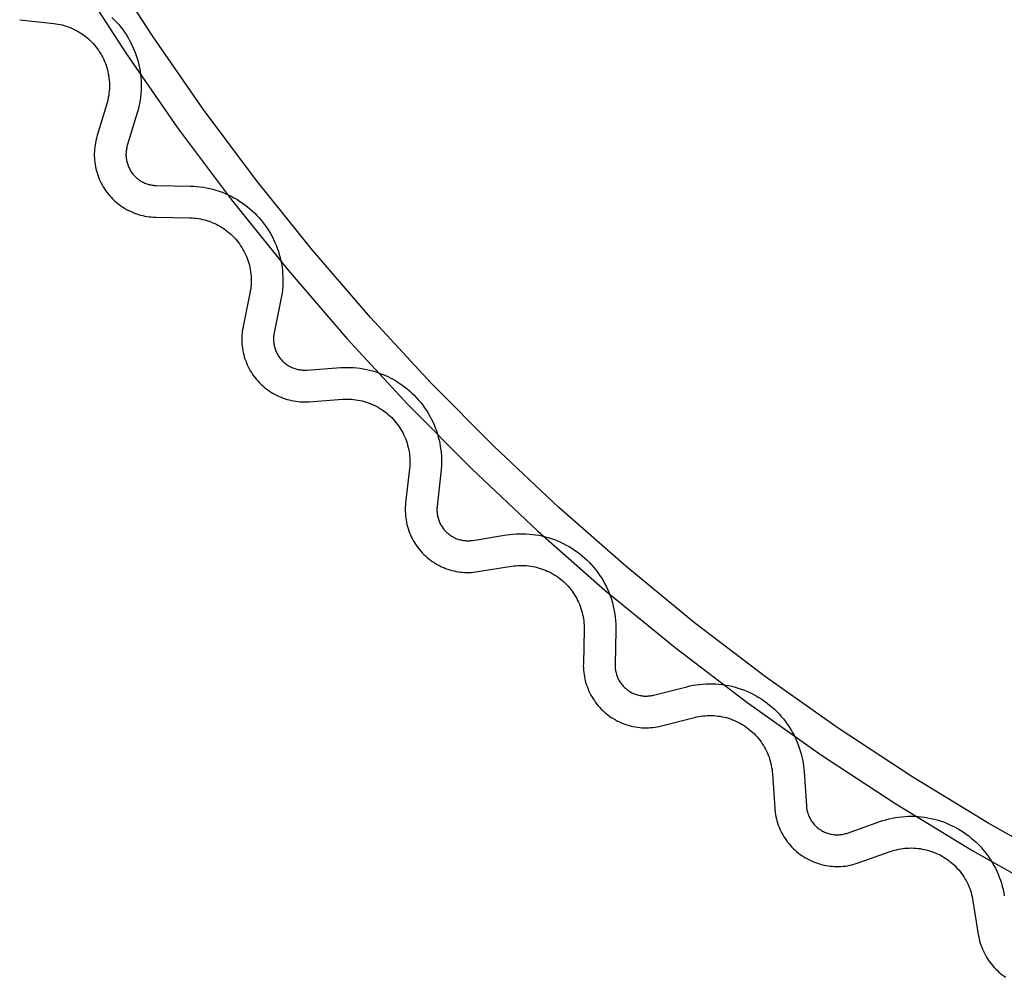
# Model space of a CAD drawing. Header units: millimetres. Extents: x -56 to 85, y 114 to 353.
# Tile 2 of 18: x 7 to 22, y 273 to 288. Entities that reach past the tile are written whole.
import ezdxf

# ---------------------------------------------------------------- set-up
doc = ezdxf.new("R2010")
doc.units = ezdxf.units.MM
doc.linetypes.add('Hidden', pattern=[4, 2, -2])
doc.layers.add('Make2D$Hidden$Curves', color=7, linetype='Hidden', true_color=0x8c8c8c)
doc.layers.add('Make2D$Visible$Curves', color=7, linetype='Continuous', true_color=0x000000)

msp = doc.modelspace()

# ---------------------------------------------------------------- linework, layer by layer
at = {"layer": 'Make2D$Hidden$Curves'}
for p, q in [((8.233, 288.262), (8.27, 288.226)), ((8.27, 288.226), (8.305, 288.189)), ((8.305, 288.189), (8.339, 288.15)), ((8.339, 288.15), (8.371, 288.111)), ((8.371, 288.111), (8.402, 288.07)), ((8.402, 288.07), (8.432, 288.028)), ((8.432, 288.028), (8.46, 287.986)), ((8.46, 287.986), (8.487, 287.942)), ((8.487, 287.942), (8.512, 287.898)), ((8.512, 287.898), (8.536, 287.852)), ((8.536, 287.852), (8.558, 287.806)), ((8.558, 287.806), (8.578, 287.759)), ((8.578, 287.759), (8.597, 287.712)), ((8.597, 287.712), (8.614, 287.664)), ((8.614, 287.664), (8.63, 287.615)), ((8.63, 287.615), (8.644, 287.566)), ((8.644, 287.566), (8.656, 287.516)), ((8.656, 287.516), (8.667, 287.466)), ((8.667, 287.466), (8.675, 287.416)), ((8.675, 287.416), (8.682, 287.365)), ((8.682, 287.365), (8.688, 287.314)), ((8.688, 287.314), (8.691, 287.263)), ((8.691, 287.263), (8.693, 287.212)), ((8.693, 287.212), (8.693, 287.161)), ((8.688, 287.059), (8.682, 287.008)), ((8.691, 287.11), (8.688, 287.059)), ((8.693, 287.161), (8.691, 287.11)), ((8.667, 286.907), (8.656, 286.857)), ((8.675, 286.957), (8.667, 286.907)), ((8.682, 287.008), (8.675, 286.957)), ((8.63, 286.758), (8.475, 286.242)), ((8.644, 286.807), (8.63, 286.758)), ((8.656, 286.857), (8.644, 286.807)), ((8.455, 286.126), (8.454, 286.109)), ((8.454, 286.109), (8.454, 286.092)), ((8.456, 286.142), (8.455, 286.126)), ((8.458, 286.159), (8.456, 286.142)), ((8.46, 286.176), (8.458, 286.159)), ((8.463, 286.193), (8.46, 286.176)), ((8.466, 286.209), (8.463, 286.193)), ((8.47, 286.226), (8.466, 286.209)), ((8.475, 286.242), (8.47, 286.226)), ((8.454, 286.092), (8.455, 286.075)), ((8.455, 286.075), (8.456, 286.058)), ((8.456, 286.058), (8.458, 286.041)), ((8.458, 286.041), (8.46, 286.024)), ((8.46, 286.024), (8.463, 286.007)), ((8.463, 286.007), (8.467, 285.991)), ((8.467, 285.991), (8.471, 285.974)), ((8.471, 285.974), (8.476, 285.958)), ((8.476, 285.958), (8.481, 285.942)), ((8.481, 285.942), (8.487, 285.926)), ((8.487, 285.926), (8.493, 285.91)), ((8.493, 285.91), (8.5, 285.895)), ((8.5, 285.895), (8.508, 285.88)), ((8.508, 285.88), (8.516, 285.865)), ((8.516, 285.865), (8.524, 285.85)), ((8.524, 285.85), (8.533, 285.836)), ((8.533, 285.836), (8.543, 285.822)), ((8.543, 285.822), (8.553, 285.808)), ((8.553, 285.808), (8.563, 285.795)), ((8.563, 285.795), (8.574, 285.782)), ((8.574, 285.782), (8.585, 285.769)), ((8.585, 285.769), (8.597, 285.757)), ((8.597, 285.757), (8.609, 285.745)), ((8.609, 285.745), (8.622, 285.734)), ((8.622, 285.734), (8.635, 285.723)), ((8.635, 285.723), (8.648, 285.713)), ((8.648, 285.713), (8.662, 285.703)), ((8.662, 285.703), (8.676, 285.693)), ((8.676, 285.693), (8.69, 285.684)), ((8.69, 285.684), (8.705, 285.676)), ((8.705, 285.676), (8.72, 285.668)), ((8.72, 285.668), (8.735, 285.66)), ((8.735, 285.66), (8.751, 285.653)), ((8.751, 285.653), (8.766, 285.647)), ((8.766, 285.647), (8.782, 285.641)), ((8.782, 285.641), (8.798, 285.636)), ((8.798, 285.636), (8.815, 285.631)), ((8.815, 285.631), (8.831, 285.627)), ((8.831, 285.627), (8.848, 285.624)), ((8.848, 285.624), (8.864, 285.621)), ((8.864, 285.621), (8.881, 285.618)), ((8.881, 285.618), (8.898, 285.616)), ((8.898, 285.616), (8.915, 285.615)), ((8.915, 285.615), (8.932, 285.615)), ((8.932, 285.615), (9.47, 285.604)), ((9.47, 285.604), (9.522, 285.602)), ((9.522, 285.602), (9.573, 285.598)), ((9.573, 285.598), (9.623, 285.593)), ((9.623, 285.593), (9.674, 285.586)), ((9.674, 285.586), (9.724, 285.577)), ((9.724, 285.577), (9.774, 285.566)), ((9.774, 285.566), (9.824, 285.554)), ((9.824, 285.554), (9.873, 285.54)), ((9.873, 285.54), (9.922, 285.524)), ((9.922, 285.524), (9.97, 285.507)), ((9.97, 285.507), (10.017, 285.488)), ((10.017, 285.488), (10.064, 285.467)), ((10.064, 285.467), (10.11, 285.445)), ((10.11, 285.445), (10.156, 285.421)), ((10.156, 285.421), (10.2, 285.396)), ((10.2, 285.396), (10.244, 285.369)), ((10.244, 285.369), (10.286, 285.341)), ((10.286, 285.341), (10.328, 285.311)), ((10.328, 285.311), (10.368, 285.28)), ((10.368, 285.28), (10.408, 285.247)), ((10.408, 285.247), (10.446, 285.213)), ((10.446, 285.213), (10.483, 285.178)), ((10.483, 285.178), (10.519, 285.142)), ((10.519, 285.142), (10.553, 285.104)), ((10.553, 285.104), (10.587, 285.065)), ((10.587, 285.065), (10.619, 285.025)), ((10.619, 285.025), (10.649, 284.984)), ((10.649, 284.984), (10.678, 284.942)), ((10.678, 284.942), (10.706, 284.899)), ((10.706, 284.899), (10.732, 284.855)), ((10.732, 284.855), (10.757, 284.81)), ((10.757, 284.81), (10.78, 284.765)), ((10.78, 284.765), (10.801, 284.718)), ((10.801, 284.718), (10.821, 284.671)), ((10.821, 284.671), (10.839, 284.624)), ((10.839, 284.624), (10.856, 284.575)), ((10.856, 284.575), (10.871, 284.526)), ((10.871, 284.526), (10.884, 284.477)), ((10.884, 284.477), (10.896, 284.427)), ((10.896, 284.427), (10.905, 284.377)), ((10.905, 284.377), (10.914, 284.326)), ((10.914, 284.326), (10.92, 284.276)), ((10.92, 284.276), (10.924, 284.225)), ((10.924, 284.225), (10.927, 284.174)), ((10.927, 284.174), (10.928, 284.122)), ((10.928, 284.122), (10.928, 284.071)), ((10.921, 283.969), (10.915, 283.919)), ((10.925, 284.02), (10.921, 283.969)), ((10.928, 284.071), (10.925, 284.02)), ((10.898, 283.818), (10.79, 283.29)), ((10.907, 283.868), (10.898, 283.818)), ((10.915, 283.919), (10.907, 283.868)), ((10.781, 283.223), (10.78, 283.206)), ((10.78, 283.206), (10.78, 283.189)), ((10.78, 283.189), (10.78, 283.172)), ((10.78, 283.172), (10.781, 283.155)), ((10.782, 283.24), (10.781, 283.223)), ((10.781, 283.155), (10.783, 283.138)), ((10.784, 283.257), (10.782, 283.24)), ((10.787, 283.273), (10.784, 283.257)), ((10.79, 283.29), (10.787, 283.273)), ((10.783, 283.138), (10.785, 283.121)), ((10.785, 283.121), (10.788, 283.105)), ((10.788, 283.105), (10.791, 283.088)), ((10.791, 283.088), (10.795, 283.072)), ((10.795, 283.072), (10.799, 283.055)), ((10.799, 283.055), (10.804, 283.039)), ((10.804, 283.039), (10.81, 283.023)), ((10.81, 283.023), (10.816, 283.007)), ((10.816, 283.007), (10.823, 282.992)), ((10.823, 282.992), (10.83, 282.976)), ((10.83, 282.976), (10.838, 282.961)), ((10.838, 282.961), (10.846, 282.946)), ((10.846, 282.946), (10.855, 282.932)), ((10.855, 282.932), (10.864, 282.918)), ((10.864, 282.918), (10.874, 282.904)), ((10.874, 282.904), (10.884, 282.89)), ((10.884, 282.89), (10.895, 282.877)), ((10.895, 282.877), (10.906, 282.865)), ((10.906, 282.865), (10.918, 282.852)), ((10.918, 282.852), (10.93, 282.84)), ((10.93, 282.84), (10.942, 282.829)), ((10.942, 282.829), (10.955, 282.818)), ((10.955, 282.818), (10.968, 282.807)), ((10.968, 282.807), (10.982, 282.797)), ((10.982, 282.797), (10.996, 282.787)), ((10.996, 282.787), (11.01, 282.778)), ((11.01, 282.778), (11.024, 282.769)), ((11.024, 282.769), (11.039, 282.761)), ((11.039, 282.761), (11.054, 282.754)), ((11.054, 282.754), (11.07, 282.746)), ((11.07, 282.746), (11.085, 282.74)), ((11.085, 282.74), (11.101, 282.734)), ((11.101, 282.734), (11.117, 282.728)), ((11.117, 282.728), (11.133, 282.723)), ((11.133, 282.723), (11.15, 282.719)), ((11.15, 282.719), (11.166, 282.715)), ((11.166, 282.715), (11.183, 282.712)), ((11.183, 282.712), (11.2, 282.709)), ((11.2, 282.709), (11.216, 282.707)), ((11.216, 282.707), (11.233, 282.706)), ((11.233, 282.706), (11.25, 282.705)), ((11.25, 282.705), (11.267, 282.705)), ((11.267, 282.705), (11.284, 282.705)), ((11.284, 282.705), (11.301, 282.706)), ((11.301, 282.706), (11.839, 282.743)), ((11.839, 282.743), (11.89, 282.746)), ((11.89, 282.746), (11.941, 282.747)), ((11.941, 282.747), (11.992, 282.746)), ((11.992, 282.746), (12.043, 282.744)), ((12.043, 282.744), (12.094, 282.739)), ((12.094, 282.739), (12.145, 282.733)), ((12.145, 282.733), (12.195, 282.726)), ((12.195, 282.726), (12.245, 282.716)), ((12.245, 282.716), (12.295, 282.705)), ((12.295, 282.705), (12.345, 282.692)), ((12.345, 282.692), (12.394, 282.677)), ((12.394, 282.677), (12.442, 282.661)), ((12.442, 282.661), (12.49, 282.643)), ((12.49, 282.643), (12.537, 282.623)), ((12.537, 282.623), (12.584, 282.602)), ((12.584, 282.602), (12.63, 282.579)), ((12.63, 282.579), (12.674, 282.555)), ((12.674, 282.555), (12.719, 282.529)), ((12.719, 282.529), (12.762, 282.501)), ((12.762, 282.501), (12.804, 282.472)), ((12.804, 282.472), (12.845, 282.442)), ((12.845, 282.442), (12.885, 282.41)), ((12.885, 282.41), (12.924, 282.377)), ((12.924, 282.377), (12.962, 282.343)), ((12.962, 282.343), (12.999, 282.307)), ((12.999, 282.307), (13.034, 282.27)), ((13.034, 282.27), (13.068, 282.232)), ((13.068, 282.232), (13.101, 282.193)), ((13.101, 282.193), (13.132, 282.152)), ((13.132, 282.152), (13.162, 282.111)), ((13.162, 282.111), (13.191, 282.069)), ((13.191, 282.069), (13.218, 282.025)), ((13.218, 282.025), (13.243, 281.981)), ((13.243, 281.981), (13.267, 281.936)), ((13.267, 281.936), (13.29, 281.89)), ((13.29, 281.89), (13.311, 281.843)), ((13.311, 281.843), (13.33, 281.796)), ((13.33, 281.796), (13.348, 281.748)), ((13.348, 281.748), (13.363, 281.699)), ((13.363, 281.699), (13.378, 281.65)), ((13.378, 281.65), (13.39, 281.6)), ((13.39, 281.6), (13.401, 281.551)), ((13.401, 281.551), (13.41, 281.5)), ((13.41, 281.5), (13.418, 281.45)), ((13.418, 281.45), (13.423, 281.399)), ((13.423, 281.399), (13.427, 281.348)), ((13.427, 281.348), (13.429, 281.297)), ((13.429, 281.297), (13.43, 281.246)), ((13.425, 281.143), (13.42, 281.093)), ((13.428, 281.194), (13.425, 281.143)), ((13.43, 281.246), (13.428, 281.194)), ((13.42, 281.093), (13.36, 280.557)), ((13.358, 280.54), (13.357, 280.523)), ((13.357, 280.523), (13.357, 280.506)), ((13.36, 280.557), (13.358, 280.54)), ((13.357, 280.506), (13.357, 280.489)), ((13.357, 280.489), (13.358, 280.473)), ((13.358, 280.473), (13.359, 280.456)), ((13.359, 280.456), (13.361, 280.439)), ((13.361, 280.439), (13.363, 280.422)), ((13.363, 280.422), (13.366, 280.405)), ((13.366, 280.405), (13.37, 280.389)), ((13.37, 280.389), (13.374, 280.372)), ((13.374, 280.372), (13.379, 280.356)), ((13.379, 280.356), (13.384, 280.34)), ((13.384, 280.34), (13.39, 280.324)), ((13.39, 280.324), (13.397, 280.309)), ((13.397, 280.309), (13.404, 280.293)), ((13.404, 280.293), (13.411, 280.278)), ((13.411, 280.278), (13.419, 280.263)), ((13.419, 280.263), (13.428, 280.248)), ((13.428, 280.248), (13.437, 280.234)), ((13.437, 280.234), (13.447, 280.22)), ((13.447, 280.22), (13.457, 280.206)), ((13.457, 280.206), (13.467, 280.193)), ((13.467, 280.193), (13.478, 280.18)), ((13.478, 280.18), (13.49, 280.168)), ((13.49, 280.168), (13.502, 280.156)), ((13.502, 280.156), (13.514, 280.144)), ((13.514, 280.144), (13.526, 280.133)), ((13.526, 280.133), (13.54, 280.122)), ((13.54, 280.122), (13.553, 280.112)), ((13.553, 280.112), (13.567, 280.102)), ((13.567, 280.102), (13.581, 280.092)), ((13.581, 280.092), (13.595, 280.083)), ((13.595, 280.083), (13.61, 280.075)), ((13.61, 280.075), (13.625, 280.067)), ((13.625, 280.067), (13.64, 280.06)), ((13.64, 280.06), (13.656, 280.053)), ((13.656, 280.053), (13.671, 280.047)), ((13.922, 280.021), (14.453, 280.107)), ((14.453, 280.107), (14.504, 280.114)), ((14.504, 280.114), (14.555, 280.12)), ((14.555, 280.12), (14.606, 280.123)), ((14.606, 280.123), (14.657, 280.125)), ((14.657, 280.125), (14.708, 280.126)), ((14.708, 280.126), (14.759, 280.124)), ((14.759, 280.124), (14.81, 280.121)), ((14.81, 280.121), (14.861, 280.116)), ((14.861, 280.116), (14.912, 280.109)), ((14.912, 280.109), (14.962, 280.101)), ((14.962, 280.101), (15.012, 280.09)), ((15.012, 280.09), (15.062, 280.079)), ((15.062, 280.079), (15.111, 280.065)), ((15.111, 280.065), (15.16, 280.05)), ((15.16, 280.05), (15.208, 280.033)), ((13.671, 280.047), (13.687, 280.041)), ((13.687, 280.041), (13.704, 280.036)), ((13.704, 280.036), (13.72, 280.031)), ((13.72, 280.031), (13.736, 280.027)), ((13.736, 280.027), (13.753, 280.024)), ((13.753, 280.024), (13.77, 280.021)), ((13.77, 280.021), (13.786, 280.018)), ((13.786, 280.018), (13.803, 280.017)), ((13.803, 280.017), (13.82, 280.016)), ((13.82, 280.016), (13.837, 280.015)), ((13.837, 280.015), (13.854, 280.015)), ((13.854, 280.015), (13.871, 280.016)), ((13.871, 280.016), (13.888, 280.017)), ((13.888, 280.017), (13.905, 280.019)), ((13.905, 280.019), (13.922, 280.021)), ((15.208, 280.033), (15.256, 280.014)), ((15.256, 280.014), (15.303, 279.994)), ((15.303, 279.994), (15.349, 279.972)), ((15.349, 279.972), (15.395, 279.948)), ((15.395, 279.948), (15.439, 279.923)), ((15.439, 279.923), (15.483, 279.897)), ((15.483, 279.897), (15.526, 279.869)), ((15.526, 279.869), (15.568, 279.839)), ((15.568, 279.839), (15.608, 279.809)), ((15.608, 279.809), (15.648, 279.776)), ((15.648, 279.776), (15.686, 279.743)), ((15.686, 279.743), (15.724, 279.708)), ((15.724, 279.708), (15.76, 279.672)), ((15.76, 279.672), (15.795, 279.634)), ((15.795, 279.634), (15.828, 279.596)), ((15.828, 279.596), (15.861, 279.556)), ((15.861, 279.556), (15.892, 279.515)), ((15.892, 279.515), (15.921, 279.473)), ((15.921, 279.473), (15.949, 279.43)), ((15.949, 279.43), (15.975, 279.387)), ((15.975, 279.387), (16, 279.342)), ((16, 279.342), (16.024, 279.297)), ((16.024, 279.297), (16.046, 279.25)), ((16.046, 279.25), (16.066, 279.203)), ((16.066, 279.203), (16.084, 279.156)), ((16.084, 279.156), (16.101, 279.108)), ((16.101, 279.108), (16.117, 279.059)), ((16.117, 279.059), (16.13, 279.01)), ((16.13, 279.01), (16.142, 278.96)), ((16.142, 278.96), (16.152, 278.91)), ((16.152, 278.91), (16.161, 278.859)), ((16.161, 278.859), (16.168, 278.809)), ((16.168, 278.809), (16.173, 278.758)), ((16.173, 278.758), (16.176, 278.707)), ((16.176, 278.707), (16.177, 278.656)), ((16.177, 278.656), (16.177, 278.604)), ((16.177, 278.604), (16.165, 278.066)), ((16.165, 278.066), (16.164, 278.049)), ((16.164, 278.049), (16.165, 278.032)), ((16.165, 278.032), (16.166, 278.015)), ((16.166, 278.015), (16.168, 277.998)), ((16.168, 277.998), (16.17, 277.981)), ((16.17, 277.981), (16.173, 277.965)), ((16.173, 277.965), (16.176, 277.948)), ((16.176, 277.948), (16.18, 277.931)), ((16.18, 277.931), (16.185, 277.915)), ((16.185, 277.915), (16.19, 277.899)), ((16.19, 277.899), (16.196, 277.883)), ((16.196, 277.883), (16.202, 277.867)), ((16.202, 277.867), (16.209, 277.852)), ((16.209, 277.852), (16.216, 277.836)), ((16.216, 277.836), (16.224, 277.821)), ((16.224, 277.821), (16.232, 277.807)), ((16.232, 277.807), (16.241, 277.792)), ((16.241, 277.792), (16.25, 277.778)), ((16.25, 277.778), (16.26, 277.764)), ((16.26, 277.764), (16.271, 277.751)), ((16.271, 277.751), (16.281, 277.738)), ((16.281, 277.738), (16.293, 277.725)), ((16.293, 277.725), (16.304, 277.713)), ((17.294, 277.715), (17.344, 277.727)), ((17.344, 277.727), (17.395, 277.737)), ((17.395, 277.737), (17.445, 277.746)), ((17.445, 277.746), (17.496, 277.752)), ((17.496, 277.752), (17.548, 277.757)), ((17.548, 277.757), (17.599, 277.76)), ((17.599, 277.76), (17.65, 277.761)), ((17.65, 277.761), (17.702, 277.761)), ((17.702, 277.761), (17.753, 277.759)), ((17.753, 277.759), (17.805, 277.754)), ((17.805, 277.754), (17.856, 277.749)), ((17.856, 277.749), (17.907, 277.741)), ((17.907, 277.741), (17.957, 277.732)), ((17.957, 277.732), (18.007, 277.721)), ((18.007, 277.721), (18.057, 277.708)), ((16.304, 277.713), (16.316, 277.701)), ((16.316, 277.701), (16.329, 277.69)), ((16.329, 277.69), (16.342, 277.679)), ((16.342, 277.679), (16.355, 277.668)), ((16.355, 277.668), (16.369, 277.658)), ((16.369, 277.658), (16.383, 277.648)), ((16.383, 277.648), (16.397, 277.639)), ((16.397, 277.639), (16.411, 277.631)), ((16.411, 277.631), (16.426, 277.622)), ((16.426, 277.622), (16.441, 277.615)), ((16.441, 277.615), (16.457, 277.608)), ((16.457, 277.608), (16.473, 277.601)), ((16.473, 277.601), (16.488, 277.595)), ((16.488, 277.595), (16.504, 277.59)), ((16.504, 277.59), (16.521, 277.585)), ((16.521, 277.585), (16.537, 277.581)), ((16.537, 277.581), (16.554, 277.577)), ((16.554, 277.577), (16.57, 277.574)), ((16.57, 277.574), (16.587, 277.572)), ((16.587, 277.572), (16.604, 277.57)), ((16.604, 277.57), (16.621, 277.568)), ((16.621, 277.568), (16.638, 277.567)), ((16.638, 277.567), (16.655, 277.567)), ((16.655, 277.567), (16.672, 277.568)), ((16.672, 277.568), (16.689, 277.569)), ((16.689, 277.569), (16.705, 277.57)), ((16.705, 277.57), (16.722, 277.572)), ((16.722, 277.572), (16.739, 277.575)), ((16.739, 277.575), (16.756, 277.578)), ((16.756, 277.578), (16.772, 277.582)), ((16.772, 277.582), (17.294, 277.715)), ((18.057, 277.708), (18.107, 277.693)), ((18.107, 277.693), (18.155, 277.677)), ((18.155, 277.677), (18.204, 277.659)), ((18.204, 277.659), (18.251, 277.639)), ((18.251, 277.639), (18.298, 277.618)), ((18.298, 277.618), (18.344, 277.595)), ((18.344, 277.595), (18.389, 277.571)), ((18.389, 277.571), (18.434, 277.545)), ((18.434, 277.545), (18.477, 277.518)), ((18.477, 277.518), (18.52, 277.489)), ((18.52, 277.489), (18.561, 277.458)), ((18.561, 277.458), (18.602, 277.426)), ((18.602, 277.426), (18.641, 277.393)), ((18.641, 277.393), (18.679, 277.359)), ((18.679, 277.359), (18.716, 277.323)), ((18.716, 277.323), (18.752, 277.286)), ((18.752, 277.286), (18.786, 277.247)), ((18.786, 277.247), (18.819, 277.208)), ((18.819, 277.208), (18.851, 277.167)), ((18.851, 277.167), (18.881, 277.126)), ((18.881, 277.126), (18.91, 277.083)), ((18.91, 277.083), (18.937, 277.039)), ((18.937, 277.039), (18.962, 276.995)), ((18.962, 276.995), (18.987, 276.949)), ((18.996, 276.93), (19.017, 276.886)), ((19.017, 276.886), (19.036, 276.842)), ((19.036, 276.842), (19.054, 276.797)), ((19.054, 276.797), (19.07, 276.752)), ((19.07, 276.752), (19.085, 276.706)), ((19.085, 276.706), (19.098, 276.659)), ((19.098, 276.659), (19.11, 276.612)), ((19.11, 276.612), (19.12, 276.565)), ((19.12, 276.565), (19.129, 276.517)), ((19.129, 276.517), (19.136, 276.47)), ((19.136, 276.47), (19.141, 276.422)), ((19.141, 276.422), (19.145, 276.373)), ((19.145, 276.373), (19.181, 275.836)), ((19.181, 275.836), (19.183, 275.819)), ((19.183, 275.819), (19.185, 275.802)), ((19.185, 275.802), (19.187, 275.785)), ((19.187, 275.785), (19.191, 275.769)), ((19.191, 275.769), (19.194, 275.752)), ((19.194, 275.752), (19.199, 275.736)), ((19.199, 275.736), (19.204, 275.72)), ((19.204, 275.72), (19.209, 275.703)), ((19.209, 275.703), (19.215, 275.688)), ((19.215, 275.688), (19.222, 275.672)), ((19.222, 275.672), (19.229, 275.657)), ((19.229, 275.657), (19.236, 275.641)), ((19.236, 275.641), (19.244, 275.627)), ((19.244, 275.627), (19.253, 275.612)), ((19.253, 275.612), (19.262, 275.598)), ((19.262, 275.598), (19.272, 275.584)), ((19.272, 275.584), (19.282, 275.57)), ((19.282, 275.57), (19.293, 275.557)), ((19.293, 275.557), (19.304, 275.544)), ((19.83, 275.409), (20.338, 275.588)), ((20.338, 275.588), (20.386, 275.604)), ((20.386, 275.604), (20.435, 275.619)), ((20.435, 275.619), (20.485, 275.632)), ((20.485, 275.632), (20.535, 275.643)), ((20.535, 275.643), (20.585, 275.652)), ((20.585, 275.652), (20.636, 275.66)), ((20.636, 275.66), (20.686, 275.666)), ((20.686, 275.666), (20.737, 275.67)), ((20.737, 275.67), (20.788, 275.672)), ((20.788, 275.672), (20.84, 275.673)), ((20.84, 275.673), (20.891, 275.672)), ((20.891, 275.672), (20.942, 275.669)), ((20.942, 275.669), (20.993, 275.664)), ((20.993, 275.664), (21.043, 275.658)), ((21.043, 275.658), (21.094, 275.65)), ((21.094, 275.65), (21.144, 275.64)), ((21.144, 275.64), (21.194, 275.628)), ((21.194, 275.628), (21.243, 275.615)), ((21.243, 275.615), (21.292, 275.6)), ((21.292, 275.6), (21.341, 275.583)), ((21.341, 275.583), (21.388, 275.565)), ((21.388, 275.565), (21.435, 275.545)), ((19.304, 275.544), (19.315, 275.532)), ((19.315, 275.532), (19.327, 275.52)), ((19.327, 275.52), (19.339, 275.508)), ((19.339, 275.508), (19.352, 275.497)), ((19.352, 275.497), (19.365, 275.486)), ((19.365, 275.486), (19.379, 275.476)), ((19.379, 275.476), (19.393, 275.466)), ((19.393, 275.466), (19.407, 275.457)), ((19.407, 275.457), (19.421, 275.448)), ((19.421, 275.448), (19.436, 275.44)), ((19.436, 275.44), (19.451, 275.432)), ((19.451, 275.432), (19.466, 275.425)), ((19.466, 275.425), (19.482, 275.418)), ((19.482, 275.418), (19.498, 275.412)), ((19.498, 275.412), (19.514, 275.406)), ((19.514, 275.406), (19.53, 275.401)), ((19.53, 275.401), (19.546, 275.396)), ((19.546, 275.396), (19.563, 275.392)), ((19.563, 275.392), (19.579, 275.389)), ((19.764, 275.391), (19.781, 275.394)), ((19.781, 275.394), (19.797, 275.399)), ((19.797, 275.399), (19.814, 275.403)), ((19.814, 275.403), (19.83, 275.409)), ((21.435, 275.545), (21.482, 275.524)), ((21.482, 275.524), (21.527, 275.501)), ((21.527, 275.501), (21.572, 275.476)), ((21.572, 275.476), (21.616, 275.45)), ((21.616, 275.45), (21.659, 275.422)), ((21.659, 275.422), (21.701, 275.393)), ((21.701, 275.393), (21.742, 275.362)), ((19.579, 275.389), (19.596, 275.386)), ((19.596, 275.386), (19.613, 275.384)), ((19.613, 275.384), (19.63, 275.382)), ((19.63, 275.382), (19.646, 275.381)), ((19.646, 275.381), (19.663, 275.381)), ((19.663, 275.381), (19.68, 275.381)), ((19.68, 275.381), (19.697, 275.382)), ((19.697, 275.382), (19.714, 275.383)), ((19.714, 275.383), (19.731, 275.385)), ((19.731, 275.385), (19.748, 275.388)), ((19.748, 275.388), (19.764, 275.391)), ((21.742, 275.362), (21.782, 275.33)), ((21.782, 275.33), (21.821, 275.297)), ((21.821, 275.297), (21.858, 275.263)), ((21.858, 275.263), (21.895, 275.227)), ((21.895, 275.227), (21.93, 275.19)), ((21.93, 275.19), (21.964, 275.151)), ((21.964, 275.151), (21.996, 275.112)), ((21.996, 275.112), (22.028, 275.071)), ((22.028, 275.071), (22.057, 275.03)), ((22.057, 275.03), (22.086, 274.987)), ((22.086, 274.987), (22.112, 274.943)), ((22.112, 274.943), (22.138, 274.899)), ((22.138, 274.899), (22.162, 274.854)), ((22.162, 274.854), (22.184, 274.808)), ((22.184, 274.808), (22.204, 274.761)), ((22.204, 274.761), (22.223, 274.713)), ((22.223, 274.713), (22.241, 274.665)), ((22.241, 274.665), (22.256, 274.617)), ((22.256, 274.617), (22.27, 274.567)), ((22.27, 274.567), (22.282, 274.518)), ((22.282, 274.518), (22.293, 274.468)), ((22.293, 274.468), (22.302, 274.417))]:
    msp.add_line(p, q, dxfattribs=at)
at = {"layer": 'Make2D$Visible$Curves'}
for p, q in [((8.87, 287.97), (8.108, 289.151)), ((7.684, 288.888), (8.455, 287.692)), ((6.778, 288.227), (7.314, 288.168)), ((7.314, 288.168), (7.347, 288.164)), ((7.347, 288.164), (7.381, 288.158)), ((7.381, 288.158), (7.414, 288.152)), ((7.414, 288.152), (7.447, 288.144)), ((7.447, 288.144), (7.48, 288.135)), ((7.48, 288.135), (7.512, 288.125)), ((7.512, 288.125), (7.545, 288.114)), ((7.545, 288.114), (7.576, 288.102)), ((7.576, 288.102), (7.607, 288.088)), ((7.607, 288.088), (7.638, 288.074)), ((7.638, 288.074), (7.668, 288.059)), ((7.668, 288.059), (7.698, 288.042)), ((7.698, 288.042), (7.727, 288.025)), ((7.727, 288.025), (7.756, 288.006)), ((7.756, 288.006), (7.784, 287.987)), ((7.784, 287.987), (7.811, 287.967)), ((7.811, 287.967), (7.837, 287.945)), ((9.672, 286.817), (8.87, 287.97)), ((7.837, 287.945), (7.863, 287.923)), ((7.863, 287.923), (7.888, 287.9)), ((7.888, 287.9), (7.912, 287.876)), ((7.912, 287.876), (7.935, 287.852)), ((7.935, 287.852), (7.958, 287.826)), ((7.958, 287.826), (7.979, 287.8)), ((7.979, 287.8), (8, 287.773)), ((8, 287.773), (8.02, 287.745)), ((8.02, 287.745), (8.038, 287.717)), ((8.038, 287.717), (8.056, 287.688)), ((8.056, 287.688), (8.073, 287.659)), ((8.073, 287.659), (8.089, 287.629)), ((8.455, 287.692), (9.267, 286.525)), ((8.089, 287.629), (8.103, 287.598)), ((8.103, 287.598), (8.117, 287.567)), ((8.117, 287.567), (8.129, 287.535)), ((8.129, 287.535), (8.141, 287.503)), ((8.141, 287.503), (8.151, 287.471)), ((8.151, 287.471), (8.16, 287.438)), ((8.16, 287.438), (8.169, 287.405)), ((8.169, 287.405), (8.175, 287.372)), ((8.175, 287.372), (8.181, 287.339)), ((8.181, 287.339), (8.186, 287.305)), ((8.186, 287.305), (8.189, 287.271)), ((8.189, 287.271), (8.192, 287.237)), ((8.192, 287.237), (8.193, 287.204)), ((8.193, 287.204), (8.193, 287.17)), ((8.181, 287.034), (8.175, 287.001)), ((8.186, 287.068), (8.181, 287.034)), ((8.189, 287.102), (8.186, 287.068)), ((8.192, 287.136), (8.189, 287.102)), ((8.193, 287.17), (8.192, 287.136)), ((8.151, 286.902), (7.996, 286.386)), ((8.16, 286.935), (8.151, 286.902)), ((8.169, 286.968), (8.16, 286.935)), ((8.175, 287.001), (8.169, 286.968)), ((10.513, 285.692), (9.672, 286.817)), ((9.267, 286.525), (10.119, 285.386)), ((7.972, 286.286), (7.966, 286.252)), ((7.979, 286.32), (7.972, 286.286)), ((7.987, 286.353), (7.979, 286.32)), ((7.996, 286.386), (7.987, 286.353)), ((7.955, 286.15), (7.954, 286.116)), ((7.954, 286.116), (7.954, 286.081)), ((7.958, 286.184), (7.955, 286.15)), ((7.961, 286.218), (7.958, 286.184)), ((7.966, 286.252), (7.961, 286.218)), ((7.954, 286.081), (7.956, 286.047)), ((7.956, 286.047), (7.958, 286.013)), ((7.958, 286.013), (7.962, 285.979)), ((7.962, 285.979), (7.967, 285.945)), ((7.967, 285.945), (7.973, 285.911)), ((7.973, 285.911), (7.98, 285.877)), ((7.98, 285.877), (7.988, 285.844)), ((7.988, 285.844), (7.998, 285.811)), ((7.998, 285.811), (8.009, 285.778)), ((8.009, 285.778), (8.02, 285.746)), ((8.02, 285.746), (8.033, 285.714)), ((8.033, 285.714), (8.047, 285.683)), ((8.047, 285.683), (8.062, 285.652)), ((8.062, 285.652), (8.079, 285.622)), ((11.393, 284.597), (10.513, 285.692)), ((8.079, 285.622), (8.096, 285.592)), ((8.096, 285.592), (8.114, 285.563)), ((8.114, 285.563), (8.133, 285.535)), ((8.133, 285.535), (8.154, 285.507)), ((8.154, 285.507), (8.175, 285.48)), ((8.175, 285.48), (8.197, 285.453)), ((8.197, 285.453), (8.22, 285.428)), ((8.22, 285.428), (8.244, 285.403)), ((8.244, 285.403), (8.268, 285.379)), ((8.268, 285.379), (8.294, 285.356)), ((8.294, 285.356), (8.32, 285.334)), ((8.32, 285.334), (8.347, 285.313)), ((10.119, 285.386), (11.01, 284.277)), ((8.347, 285.313), (8.375, 285.293)), ((8.375, 285.293), (8.403, 285.274)), ((8.403, 285.274), (8.433, 285.256)), ((8.433, 285.256), (8.462, 285.238)), ((8.462, 285.238), (8.493, 285.222)), ((8.493, 285.222), (8.523, 285.207)), ((8.523, 285.207), (8.555, 285.193)), ((8.555, 285.193), (8.587, 285.18)), ((8.587, 285.18), (8.619, 285.169)), ((8.619, 285.169), (8.652, 285.158)), ((8.652, 285.158), (8.685, 285.148)), ((8.685, 285.148), (8.718, 285.14)), ((8.718, 285.14), (8.751, 285.133)), ((8.751, 285.133), (8.785, 285.127)), ((8.785, 285.127), (8.819, 285.122)), ((8.819, 285.122), (8.853, 285.118)), ((8.853, 285.118), (8.888, 285.116)), ((8.888, 285.116), (8.922, 285.115)), ((8.922, 285.115), (9.461, 285.104)), ((9.461, 285.104), (9.495, 285.103)), ((9.495, 285.103), (9.528, 285.1)), ((9.528, 285.1), (9.562, 285.097)), ((9.562, 285.097), (9.596, 285.092)), ((9.596, 285.092), (9.629, 285.086)), ((9.629, 285.086), (9.662, 285.079)), ((9.662, 285.079), (9.695, 285.071)), ((9.695, 285.071), (9.728, 285.062)), ((9.728, 285.062), (9.76, 285.051)), ((9.76, 285.051), (9.792, 285.04)), ((9.792, 285.04), (9.824, 285.027)), ((9.824, 285.027), (9.855, 285.013)), ((9.855, 285.013), (9.885, 284.999)), ((9.885, 284.999), (9.915, 284.983)), ((9.915, 284.983), (9.945, 284.966)), ((9.945, 284.966), (9.974, 284.948)), ((9.974, 284.948), (10.002, 284.929)), ((10.002, 284.929), (10.03, 284.91)), ((10.03, 284.91), (10.057, 284.889)), ((10.057, 284.889), (10.083, 284.867)), ((10.083, 284.867), (10.108, 284.845)), ((10.108, 284.845), (10.133, 284.821)), ((10.133, 284.821), (10.157, 284.797)), ((10.157, 284.797), (10.18, 284.772)), ((10.18, 284.772), (10.202, 284.746)), ((10.202, 284.746), (10.223, 284.72)), ((10.223, 284.72), (10.243, 284.693)), ((10.243, 284.693), (10.262, 284.665)), ((10.262, 284.665), (10.281, 284.636)), ((10.281, 284.636), (10.298, 284.607)), ((10.298, 284.607), (10.314, 284.577)), ((10.314, 284.577), (10.33, 284.547)), ((12.311, 283.533), (11.393, 284.597)), ((10.33, 284.547), (10.344, 284.516)), ((10.344, 284.516), (10.357, 284.485)), ((10.357, 284.485), (10.369, 284.453)), ((10.369, 284.453), (10.38, 284.421)), ((10.38, 284.421), (10.39, 284.389)), ((10.39, 284.389), (10.399, 284.356)), ((10.399, 284.356), (10.407, 284.323)), ((10.407, 284.323), (10.413, 284.289)), ((10.413, 284.289), (10.419, 284.256)), ((10.419, 284.256), (10.423, 284.222)), ((11.01, 284.277), (11.938, 283.2)), ((10.423, 284.222), (10.426, 284.188)), ((10.426, 284.188), (10.428, 284.155)), ((10.428, 284.087), (10.426, 284.053)), ((10.428, 284.155), (10.428, 284.121)), ((10.428, 284.121), (10.428, 284.087)), ((10.414, 283.952), (10.408, 283.918)), ((10.42, 283.985), (10.414, 283.952)), ((10.424, 284.019), (10.42, 283.985)), ((10.426, 284.053), (10.424, 284.019)), ((10.408, 283.918), (10.3, 283.39)), ((13.265, 282.501), (12.311, 283.533)), ((10.288, 283.323), (10.284, 283.289)), ((10.294, 283.357), (10.288, 283.323)), ((10.3, 283.39), (10.294, 283.357)), ((10.282, 283.254), (10.28, 283.22)), ((10.28, 283.22), (10.28, 283.186)), ((10.28, 283.186), (10.281, 283.152)), ((10.284, 283.289), (10.282, 283.254)), ((11.938, 283.2), (12.904, 282.156)), ((10.281, 283.152), (10.283, 283.117)), ((10.283, 283.117), (10.286, 283.083)), ((10.286, 283.083), (10.29, 283.049)), ((10.29, 283.049), (10.296, 283.015)), ((10.296, 283.015), (10.302, 282.981)), ((10.302, 282.981), (10.31, 282.948)), ((10.31, 282.948), (10.319, 282.915)), ((10.319, 282.915), (10.33, 282.882)), ((10.33, 282.882), (10.341, 282.85)), ((10.341, 282.85), (10.353, 282.818)), ((10.353, 282.818), (10.367, 282.786)), ((10.367, 282.786), (10.382, 282.755)), ((10.382, 282.755), (10.397, 282.725)), ((10.397, 282.725), (10.414, 282.695)), ((10.414, 282.695), (10.432, 282.665)), ((10.432, 282.665), (10.451, 282.637)), ((10.451, 282.637), (10.47, 282.609)), ((10.47, 282.609), (10.491, 282.581)), ((10.491, 282.581), (10.513, 282.555)), ((10.513, 282.555), (10.536, 282.529)), ((10.536, 282.529), (10.559, 282.504)), ((10.559, 282.504), (10.583, 282.48)), ((10.583, 282.48), (10.609, 282.456)), ((10.609, 282.456), (10.635, 282.434)), ((10.635, 282.434), (10.661, 282.412)), ((10.661, 282.412), (10.689, 282.392)), ((10.689, 282.392), (10.717, 282.372)), ((14.254, 281.504), (13.265, 282.501)), ((10.717, 282.372), (10.746, 282.353)), ((10.746, 282.353), (10.775, 282.336)), ((10.775, 282.336), (10.805, 282.319)), ((10.805, 282.319), (10.836, 282.304)), ((10.836, 282.304), (10.867, 282.289)), ((10.867, 282.289), (10.899, 282.276)), ((10.899, 282.276), (10.931, 282.264)), ((10.931, 282.264), (10.963, 282.252)), ((10.963, 282.252), (10.996, 282.242)), ((10.996, 282.242), (11.029, 282.234)), ((11.029, 282.234), (11.063, 282.226)), ((11.063, 282.226), (11.097, 282.219)), ((11.336, 282.207), (11.873, 282.245)), ((11.873, 282.245), (11.907, 282.246)), ((11.907, 282.246), (11.941, 282.247)), ((11.941, 282.247), (11.975, 282.247)), ((11.975, 282.247), (12.009, 282.245)), ((12.009, 282.245), (12.043, 282.242)), ((12.043, 282.242), (12.077, 282.238)), ((12.077, 282.238), (12.11, 282.233)), ((12.11, 282.233), (12.144, 282.226)), ((12.144, 282.226), (12.177, 282.219)), ((11.097, 282.219), (11.13, 282.214)), ((11.13, 282.214), (11.165, 282.21)), ((11.165, 282.21), (11.199, 282.207)), ((11.199, 282.207), (11.233, 282.205)), ((11.233, 282.205), (11.267, 282.205)), ((11.267, 282.205), (11.302, 282.205)), ((11.302, 282.205), (11.336, 282.207)), ((12.177, 282.219), (12.21, 282.21)), ((12.21, 282.21), (12.242, 282.201)), ((12.242, 282.201), (12.274, 282.19)), ((12.274, 282.19), (12.306, 282.178)), ((12.306, 282.178), (12.337, 282.165)), ((12.337, 282.165), (12.368, 282.151)), ((12.368, 282.151), (12.399, 282.135)), ((12.399, 282.135), (12.428, 282.119)), ((12.428, 282.119), (12.458, 282.102)), ((12.458, 282.102), (12.486, 282.084)), ((12.486, 282.084), (12.514, 282.065)), ((12.904, 282.156), (13.905, 281.146)), ((12.514, 282.065), (12.542, 282.045)), ((12.542, 282.045), (12.568, 282.024)), ((12.568, 282.024), (12.594, 282.002)), ((12.594, 282.002), (12.619, 281.979)), ((12.619, 281.979), (12.644, 281.955)), ((12.644, 281.955), (12.667, 281.931)), ((12.667, 281.931), (12.69, 281.905)), ((12.69, 281.905), (12.711, 281.879)), ((12.711, 281.879), (12.732, 281.852)), ((12.732, 281.852), (12.752, 281.825)), ((12.752, 281.825), (12.771, 281.797)), ((12.771, 281.797), (12.789, 281.768)), ((12.789, 281.768), (12.806, 281.738)), ((12.806, 281.738), (12.822, 281.709)), ((12.822, 281.709), (12.837, 281.678)), ((12.837, 281.678), (12.851, 281.647)), ((12.851, 281.647), (12.864, 281.616)), ((12.864, 281.616), (12.875, 281.584)), ((12.875, 281.584), (12.886, 281.551)), ((12.886, 281.551), (12.895, 281.519)), ((12.895, 281.519), (12.904, 281.486)), ((12.904, 281.486), (12.911, 281.453)), ((12.911, 281.453), (12.917, 281.419)), ((15.277, 280.541), (14.254, 281.504)), ((12.917, 281.419), (12.922, 281.386)), ((12.922, 281.386), (12.926, 281.352)), ((12.926, 281.352), (12.928, 281.318)), ((12.928, 281.318), (12.93, 281.284)), ((12.924, 281.149), (12.863, 280.613)), ((12.927, 281.183), (12.924, 281.149)), ((12.929, 281.216), (12.927, 281.183)), ((12.93, 281.25), (12.929, 281.216)), ((12.93, 281.284), (12.93, 281.25)), ((13.905, 281.146), (14.941, 280.171)), ((12.858, 280.545), (12.857, 280.511)), ((12.86, 280.579), (12.858, 280.545)), ((12.863, 280.613), (12.86, 280.579)), ((16.333, 279.614), (15.277, 280.541)), ((12.857, 280.511), (12.857, 280.476)), ((12.857, 280.476), (12.859, 280.442)), ((12.859, 280.442), (12.861, 280.408)), ((12.861, 280.408), (12.865, 280.374)), ((12.865, 280.374), (12.87, 280.34)), ((12.87, 280.34), (12.876, 280.306)), ((12.876, 280.306), (12.884, 280.272)), ((12.884, 280.272), (12.892, 280.239)), ((12.892, 280.239), (12.902, 280.206)), ((12.902, 280.206), (12.913, 280.174)), ((12.913, 280.174), (12.925, 280.141)), ((12.925, 280.141), (12.938, 280.11)), ((12.938, 280.11), (12.952, 280.078)), ((12.952, 280.078), (12.968, 280.048)), ((14.941, 280.171), (16.01, 279.233)), ((12.968, 280.048), (12.984, 280.018)), ((12.984, 280.018), (13.001, 279.988)), ((13.001, 279.988), (13.02, 279.959)), ((13.02, 279.959), (13.039, 279.931)), ((13.039, 279.931), (13.059, 279.903)), ((13.059, 279.903), (13.081, 279.876)), ((13.081, 279.876), (13.103, 279.85)), ((13.103, 279.85), (13.126, 279.824)), ((13.126, 279.824), (13.15, 279.8)), ((13.15, 279.8), (13.175, 279.776)), ((13.175, 279.776), (13.201, 279.753)), ((13.201, 279.753), (13.227, 279.731)), ((13.227, 279.731), (13.254, 279.711)), ((13.254, 279.711), (13.282, 279.69)), ((13.282, 279.69), (13.311, 279.671)), ((13.311, 279.671), (13.34, 279.653)), ((13.34, 279.653), (13.37, 279.636)), ((13.37, 279.636), (13.4, 279.62)), ((13.4, 279.62), (13.431, 279.606)), ((13.431, 279.606), (13.463, 279.592)), ((13.463, 279.592), (13.494, 279.579)), ((14.001, 279.528), (14.533, 279.613)), ((14.533, 279.613), (14.567, 279.618)), ((14.567, 279.618), (14.6, 279.622)), ((14.6, 279.622), (14.634, 279.624)), ((14.634, 279.624), (14.668, 279.626)), ((14.668, 279.626), (14.702, 279.626)), ((14.702, 279.626), (14.736, 279.625)), ((14.736, 279.625), (14.77, 279.623)), ((14.77, 279.623), (14.804, 279.619)), ((14.804, 279.619), (14.837, 279.615)), ((14.837, 279.615), (14.871, 279.609)), ((14.871, 279.609), (14.904, 279.602)), ((14.904, 279.602), (14.937, 279.594)), ((14.937, 279.594), (14.97, 279.585)), ((14.97, 279.585), (15.002, 279.575)), ((17.42, 278.724), (16.333, 279.614)), ((13.494, 279.579), (13.527, 279.567)), ((13.527, 279.567), (13.559, 279.557)), ((13.559, 279.557), (13.592, 279.548)), ((13.592, 279.548), (13.626, 279.539)), ((13.626, 279.539), (13.659, 279.532)), ((13.659, 279.532), (13.693, 279.527)), ((13.693, 279.527), (13.727, 279.522)), ((13.727, 279.522), (13.761, 279.518)), ((13.761, 279.518), (13.796, 279.516)), ((13.796, 279.516), (13.83, 279.515)), ((13.83, 279.515), (13.864, 279.515)), ((13.864, 279.515), (13.899, 279.517)), ((13.899, 279.517), (13.933, 279.519)), ((13.933, 279.519), (13.967, 279.523)), ((13.967, 279.523), (14.001, 279.528)), ((15.002, 279.575), (15.034, 279.564)), ((15.034, 279.564), (15.066, 279.552)), ((15.066, 279.552), (15.097, 279.538)), ((15.097, 279.538), (15.128, 279.524)), ((15.128, 279.524), (15.158, 279.508)), ((15.158, 279.508), (15.187, 279.491)), ((15.187, 279.491), (15.216, 279.474)), ((15.216, 279.474), (15.245, 279.455)), ((15.245, 279.455), (15.273, 279.436)), ((15.273, 279.436), (15.3, 279.415)), ((15.3, 279.415), (15.326, 279.394)), ((15.326, 279.394), (15.351, 279.371)), ((15.351, 279.371), (15.376, 279.348)), ((15.376, 279.348), (15.4, 279.324)), ((15.4, 279.324), (15.423, 279.299)), ((15.423, 279.299), (15.446, 279.274)), ((15.446, 279.274), (15.467, 279.248)), ((15.467, 279.248), (15.488, 279.22)), ((15.488, 279.22), (15.507, 279.193)), ((15.507, 279.193), (15.526, 279.164)), ((15.526, 279.164), (15.543, 279.135)), ((15.543, 279.135), (15.56, 279.106)), ((16.01, 279.233), (17.111, 278.333)), ((15.56, 279.106), (15.575, 279.075)), ((15.575, 279.075), (15.59, 279.045)), ((15.59, 279.045), (15.603, 279.014)), ((15.603, 279.014), (15.616, 278.982)), ((15.616, 278.982), (15.627, 278.95)), ((15.627, 278.95), (15.637, 278.918)), ((15.637, 278.918), (15.646, 278.885)), ((15.646, 278.885), (15.654, 278.852)), ((15.654, 278.852), (15.661, 278.819)), ((15.661, 278.819), (15.666, 278.785)), ((15.666, 278.785), (15.671, 278.751)), ((15.671, 278.751), (15.674, 278.718)), ((15.674, 278.718), (15.676, 278.684)), ((15.676, 278.684), (15.677, 278.65)), ((18.538, 277.873), (17.42, 278.724)), ((15.677, 278.616), (15.665, 278.077)), ((15.677, 278.65), (15.677, 278.616)), ((17.111, 278.333), (18.242, 277.471)), ((15.665, 278.077), (15.664, 278.043)), ((15.664, 278.043), (15.665, 278.009)), ((15.665, 278.009), (15.668, 277.974)), ((15.668, 277.974), (15.671, 277.94)), ((15.671, 277.94), (15.676, 277.906)), ((15.676, 277.906), (15.681, 277.872)), ((15.681, 277.872), (15.688, 277.839)), ((15.688, 277.839), (15.696, 277.805)), ((15.696, 277.805), (15.706, 277.772)), ((15.706, 277.772), (15.716, 277.739)), ((15.716, 277.739), (15.728, 277.707)), ((19.685, 277.061), (18.538, 277.873)), ((15.728, 277.707), (15.74, 277.675)), ((15.74, 277.675), (15.754, 277.644)), ((15.754, 277.644), (15.769, 277.613)), ((15.769, 277.613), (15.785, 277.582)), ((15.785, 277.582), (15.802, 277.552)), ((15.802, 277.552), (15.82, 277.523)), ((15.82, 277.523), (15.839, 277.495)), ((15.839, 277.495), (15.859, 277.467)), ((15.859, 277.467), (15.879, 277.439)), ((15.879, 277.439), (15.901, 277.413)), ((15.901, 277.413), (15.924, 277.387)), ((18.242, 277.471), (19.403, 276.649)), ((15.924, 277.387), (15.948, 277.362)), ((15.948, 277.362), (15.972, 277.338)), ((15.972, 277.338), (15.998, 277.315)), ((15.998, 277.315), (16.024, 277.293)), ((16.024, 277.293), (16.051, 277.271)), ((16.051, 277.271), (16.078, 277.251)), ((17.517, 277.251), (17.551, 277.255)), ((17.551, 277.255), (17.585, 277.258)), ((17.585, 277.258), (17.619, 277.26)), ((17.619, 277.26), (17.653, 277.261)), ((17.653, 277.261), (17.687, 277.261)), ((17.687, 277.261), (17.721, 277.26)), ((17.721, 277.26), (17.754, 277.257)), ((17.754, 277.257), (17.788, 277.253)), ((16.078, 277.251), (16.106, 277.232)), ((16.106, 277.232), (16.135, 277.213)), ((16.135, 277.213), (16.165, 277.196)), ((16.165, 277.196), (16.195, 277.179)), ((16.195, 277.179), (16.226, 277.164)), ((16.226, 277.164), (16.257, 277.15)), ((16.257, 277.15), (16.289, 277.136)), ((16.289, 277.136), (16.321, 277.124)), ((16.321, 277.124), (16.353, 277.113)), ((16.353, 277.113), (16.386, 277.104)), ((16.386, 277.104), (16.42, 277.095)), ((16.896, 277.098), (17.418, 277.231)), ((17.418, 277.231), (17.451, 277.239)), ((17.451, 277.239), (17.484, 277.245)), ((17.484, 277.245), (17.517, 277.251)), ((17.788, 277.253), (17.822, 277.248)), ((17.822, 277.248), (17.855, 277.242)), ((17.855, 277.242), (17.888, 277.235)), ((17.888, 277.235), (17.921, 277.227)), ((17.921, 277.227), (17.954, 277.217)), ((17.954, 277.217), (17.986, 277.207)), ((17.986, 277.207), (18.018, 277.195)), ((18.018, 277.195), (18.049, 277.182)), ((18.049, 277.182), (18.08, 277.168)), ((18.08, 277.168), (18.111, 277.153)), ((18.111, 277.153), (18.141, 277.137)), ((18.141, 277.137), (18.17, 277.12)), ((18.17, 277.12), (18.199, 277.102)), ((18.199, 277.102), (18.227, 277.083)), ((16.42, 277.095), (16.453, 277.087)), ((16.453, 277.087), (16.487, 277.081)), ((16.487, 277.081), (16.521, 277.076)), ((16.521, 277.076), (16.555, 277.072)), ((16.555, 277.072), (16.589, 277.069)), ((16.589, 277.069), (16.623, 277.068)), ((16.623, 277.068), (16.658, 277.067)), ((16.658, 277.067), (16.692, 277.068)), ((16.692, 277.068), (16.726, 277.07)), ((16.726, 277.07), (16.76, 277.073)), ((16.76, 277.073), (16.795, 277.078)), ((16.795, 277.078), (16.828, 277.083)), ((16.828, 277.083), (16.862, 277.09)), ((16.862, 277.09), (16.896, 277.098)), ((18.227, 277.083), (18.255, 277.063)), ((18.255, 277.063), (18.281, 277.043)), ((18.281, 277.043), (18.307, 277.021)), ((18.307, 277.021), (18.333, 276.998)), ((18.333, 276.998), (18.357, 276.975)), ((18.357, 276.975), (18.381, 276.95)), ((18.381, 276.95), (18.404, 276.925)), ((18.987, 276.949), (18.996, 276.93)), ((20.859, 276.29), (19.685, 277.061)), ((18.404, 276.925), (18.426, 276.899)), ((18.426, 276.899), (18.447, 276.873)), ((18.447, 276.873), (18.467, 276.845)), ((18.467, 276.845), (18.486, 276.817)), ((18.486, 276.817), (18.504, 276.789)), ((18.504, 276.789), (18.521, 276.759)), ((18.521, 276.759), (18.537, 276.729)), ((18.537, 276.729), (18.553, 276.699)), ((18.553, 276.699), (18.567, 276.668)), ((18.567, 276.668), (18.58, 276.637)), ((18.58, 276.637), (18.592, 276.605)), ((19.403, 276.649), (20.592, 275.868)), ((18.592, 276.605), (18.602, 276.573)), ((18.602, 276.573), (18.612, 276.54)), ((18.612, 276.54), (18.621, 276.508)), ((18.621, 276.508), (18.628, 276.474)), ((18.628, 276.474), (18.634, 276.441)), ((18.634, 276.441), (18.64, 276.408)), ((18.64, 276.408), (18.644, 276.374)), ((18.644, 276.374), (18.647, 276.34)), ((18.647, 276.34), (18.682, 275.802)), ((22.059, 275.559), (20.859, 276.29)), ((20.592, 275.868), (21.807, 275.128)), ((18.682, 275.802), (18.685, 275.768)), ((18.685, 275.768), (18.689, 275.734)), ((18.689, 275.734), (18.695, 275.7)), ((18.695, 275.7), (18.701, 275.666)), ((18.701, 275.666), (18.709, 275.633)), ((18.709, 275.633), (18.717, 275.6)), ((18.717, 275.6), (18.727, 275.567)), ((18.727, 275.567), (18.738, 275.534)), ((23.283, 274.871), (22.059, 275.559)), ((18.738, 275.534), (18.751, 275.502)), ((18.751, 275.502), (18.764, 275.471)), ((18.764, 275.471), (18.778, 275.439)), ((18.778, 275.439), (18.794, 275.409)), ((18.794, 275.409), (18.81, 275.379)), ((18.81, 275.379), (18.828, 275.349)), ((18.828, 275.349), (18.846, 275.32)), ((18.846, 275.32), (18.866, 275.292)), ((18.866, 275.292), (18.886, 275.264)), ((18.886, 275.264), (18.908, 275.238)), ((18.908, 275.238), (18.93, 275.212)), ((18.93, 275.212), (18.954, 275.186)), ((18.954, 275.186), (18.978, 275.162)), ((18.978, 275.162), (19.003, 275.138)), ((19.003, 275.138), (19.028, 275.116)), ((19.028, 275.116), (19.055, 275.094)), ((19.055, 275.094), (19.082, 275.073)), ((19.996, 274.937), (20.504, 275.117)), ((20.504, 275.117), (20.536, 275.127)), ((20.536, 275.127), (20.569, 275.137)), ((20.569, 275.137), (20.602, 275.145)), ((20.602, 275.145), (20.635, 275.153)), ((20.635, 275.153), (20.668, 275.159)), ((20.668, 275.159), (20.702, 275.164)), ((20.702, 275.164), (20.736, 275.168)), ((20.736, 275.168), (20.769, 275.171)), ((20.769, 275.171), (20.803, 275.172)), ((20.803, 275.172), (20.837, 275.173)), ((20.837, 275.173), (20.871, 275.172)), ((20.871, 275.172), (20.905, 275.17)), ((20.905, 275.17), (20.939, 275.167)), ((20.939, 275.167), (20.973, 275.163)), ((20.973, 275.163), (21.006, 275.157)), ((21.006, 275.157), (21.039, 275.151)), ((21.039, 275.151), (21.072, 275.143)), ((21.072, 275.143), (21.105, 275.134)), ((21.105, 275.134), (21.138, 275.125)), ((21.138, 275.125), (21.17, 275.113)), ((21.17, 275.113), (21.202, 275.101)), ((21.202, 275.101), (21.233, 275.088)), ((21.233, 275.088), (21.264, 275.074)), ((21.807, 275.128), (23.046, 274.431)), ((19.082, 275.073), (19.11, 275.053)), ((19.11, 275.053), (19.139, 275.034)), ((19.139, 275.034), (19.168, 275.017)), ((19.168, 275.017), (19.198, 275)), ((19.198, 275), (19.229, 274.984)), ((19.229, 274.984), (19.26, 274.969)), ((19.26, 274.969), (19.291, 274.956)), ((19.291, 274.956), (19.323, 274.943)), ((19.323, 274.943), (19.356, 274.932)), ((19.356, 274.932), (19.388, 274.921)), ((19.931, 274.917), (19.964, 274.926)), ((19.964, 274.926), (19.996, 274.937)), ((21.264, 275.074), (21.294, 275.059)), ((21.294, 275.059), (21.324, 275.042)), ((21.324, 275.042), (21.353, 275.025)), ((21.353, 275.025), (21.381, 275.006)), ((21.381, 275.006), (21.409, 274.987)), ((21.409, 274.987), (21.436, 274.967)), ((21.436, 274.967), (21.463, 274.946)), ((21.463, 274.946), (21.489, 274.923)), ((19.388, 274.921), (19.421, 274.912)), ((19.421, 274.912), (19.455, 274.904)), ((19.455, 274.904), (19.488, 274.897)), ((19.488, 274.897), (19.522, 274.892)), ((19.522, 274.892), (19.556, 274.887)), ((19.556, 274.887), (19.591, 274.884)), ((19.591, 274.884), (19.625, 274.882)), ((19.625, 274.882), (19.659, 274.881)), ((19.659, 274.881), (19.693, 274.881)), ((19.693, 274.881), (19.728, 274.883)), ((19.728, 274.883), (19.762, 274.886)), ((19.762, 274.886), (19.796, 274.889)), ((19.796, 274.889), (19.83, 274.894)), ((19.83, 274.894), (19.864, 274.901)), ((19.864, 274.901), (19.897, 274.908)), ((19.897, 274.908), (19.931, 274.917)), ((21.489, 274.923), (21.514, 274.9)), ((21.514, 274.9), (21.538, 274.877)), ((21.538, 274.877), (21.561, 274.852)), ((21.561, 274.852), (21.584, 274.827)), ((21.584, 274.827), (21.605, 274.8)), ((21.605, 274.8), (21.626, 274.773)), ((21.626, 274.773), (21.646, 274.746)), ((21.646, 274.746), (21.664, 274.718)), ((21.664, 274.718), (21.682, 274.689)), ((21.682, 274.689), (21.699, 274.659)), ((21.699, 274.659), (21.715, 274.629)), ((21.715, 274.629), (21.73, 274.599)), ((21.73, 274.599), (21.743, 274.567)), ((21.743, 274.567), (21.756, 274.536)), ((21.756, 274.536), (21.767, 274.504)), ((21.767, 274.504), (21.778, 274.472)), ((21.778, 274.472), (21.787, 274.439)), ((21.787, 274.439), (21.795, 274.406)), ((21.795, 274.406), (21.802, 274.373)), ((21.802, 274.373), (21.808, 274.339)), ((21.808, 274.339), (21.892, 273.807)), ((21.892, 273.807), (21.898, 273.773)), ((21.898, 273.773), (21.905, 273.74)), ((21.905, 273.74), (21.913, 273.707)), ((21.913, 273.707), (21.923, 273.674)), ((21.923, 273.674), (21.933, 273.641)), ((21.933, 273.641), (21.945, 273.609)), ((21.945, 273.609), (21.958, 273.577)), ((21.958, 273.577), (21.972, 273.545)), ((21.972, 273.545), (21.987, 273.514)), ((21.987, 273.514), (22.003, 273.484)), ((22.003, 273.484), (22.02, 273.454)), ((22.02, 273.454), (22.038, 273.425)), ((22.038, 273.425), (22.057, 273.397)), ((22.057, 273.397), (22.077, 273.369)), ((22.077, 273.369), (22.098, 273.342)), ((22.098, 273.342), (22.12, 273.315)), ((22.12, 273.315), (22.143, 273.29)), ((22.143, 273.29), (22.167, 273.265)), ((22.167, 273.265), (22.192, 273.241)), ((22.192, 273.241), (22.217, 273.218)), ((22.217, 273.218), (22.243, 273.196)), ((22.243, 273.196), (22.27, 273.175)), ((22.27, 273.175), (22.298, 273.154)), ((22.298, 273.154), (22.327, 273.135))]:
    msp.add_line(p, q, dxfattribs=at)

doc.saveas('drawing.dxf')
